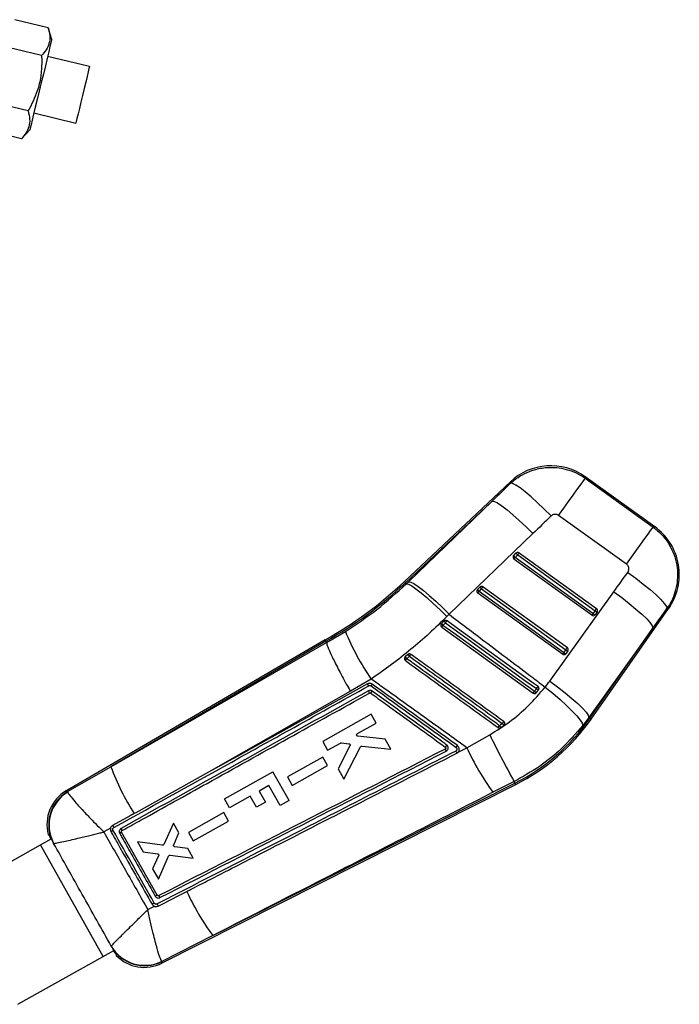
# Model space of a CAD drawing. Extents: x 66 to 736, y 72 to 577.
# Tile 7 of 17: x 196 to 253, y 479 to 563. Entities that reach past the tile are written whole.
import ezdxf

# ---------------------------------------------------------------- set-up
doc = ezdxf.new("R2010")
doc.units = 0
doc.header["$LTSCALE"] = 2
doc.layers.get('0').update_dxf_attribs({"linetype": 'CONTINUOUS'})

msp = doc.modelspace()

# ---------------------------------------------------------------- linework, layer by layer
at = {"color": 7, "linetype": 'CONTINUOUS'}
for p, q in [((198.946771, 562.471446), (196.077303, 563.165177)), ((199.242779, 561.466266), (198.946771, 562.471446)), ((198.37016, 560.086418), (195.500692, 560.780149)), ((202.48668, 559.138794), (198.890292, 560.008269)), ((197.21694, 555.31637), (194.347472, 556.010094)), ((197.715328, 555.148278), (201.31172, 554.27881)), ((196.640329, 552.931343), (193.77086, 553.625066)), ((196.640329, 552.931343), (197.362841, 553.690289)), ((238.644083, 523.438059), (229.542566, 514.862039)), ((245.085103, 523.740828), (250.917663, 519.549288)), ((251.047206, 519.581713), (245.086101, 523.865629)), ((237.089959, 521.787927), (229.635273, 514.763654)), ((229.902578, 514.852215), (237.089959, 521.787927)), ((248.624851, 516.358827), (242.792291, 520.550367)), ((240.5754, 518.984288), (233.388026, 512.048576)), ((238.93403, 517.110404), (239.15798, 517.321419)), ((239.415449, 517.337189), (246.060726, 512.534615)), ((245.642369, 511.965871), (238.954959, 516.798888)), ((239.057643, 516.94084), (239.281585, 517.151859)), ((245.745045, 512.107823), (239.057643, 516.94084)), ((239.281585, 517.151859), (245.926869, 512.349286)), ((229.635273, 514.763654), (229.718809, 514.674992)), ((229.718809, 514.674992), (229.902578, 514.852215)), ((235.83137, 514.186878), (236.055312, 514.397894)), ((243.123357, 508.620535), (235.852291, 513.875362)), ((235.954975, 514.017318), (236.178924, 514.228333)), ((243.226041, 508.762489), (235.954975, 514.017318)), ((236.178924, 514.228333), (236.312782, 514.413663)), ((236.178924, 514.228333), (243.407858, 509.003951)), ((236.312782, 514.413663), (243.541722, 509.18928)), ((242.02357, 506.302432), (247.536239, 513.981916)), ((245.591154, 503.04292), (252.243777, 512.551126)), ((245.926869, 512.349286), (245.745045, 512.107823)), ((246.105147, 512.249612), (245.92333, 512.00815)), ((245.926869, 512.349286), (246.060726, 512.534615)), ((232.728926, 511.263632), (232.696642, 511.224358)), ((232.952816, 511.474576), (232.728926, 511.263632)), ((233.388026, 512.048576), (233.184856, 511.845917)), ((222.856407, 509.627628), (224.470315, 510.57637)), ((232.749631, 510.951838), (240.604353, 505.2752)), ((250.899372, 510.865454), (245.386702, 503.185969)), ((245.480386, 503.120417), (250.899372, 510.865454)), ((222.726104, 509.855142), (200.467565, 496.84972)), ((222.793293, 509.737831), (204.327972, 498.948746)), ((222.793293, 509.737831), (222.856407, 509.627628)), ((222.856482, 509.627128), (222.856407, 509.627628)), ((243.407858, 509.003951), (243.226041, 508.762489)), ((243.586143, 508.904277), (243.404319, 508.662817)), ((229.844843, 508.594428), (229.612862, 508.393141)), ((226.69216, 506.482443), (224.901115, 505.435076)), ((240.885374, 505.317551), (241.067176, 505.55899)), ((240.881478, 505.312548), (240.885374, 505.317551)), ((226.682668, 503.456887), (222.523269, 501.122009)), ((227.107418, 502.699575), (226.682668, 503.456887)), ((245.386702, 503.185969), (244.867494, 502.494894)), ((245.480386, 503.120417), (245.386702, 503.185969)), ((225.503002, 501.798898), (227.107418, 502.699575)), ((237.848153, 502.317023), (238.089194, 502.516481)), ((238.089194, 502.516481), (238.136006, 502.573548)), ((222.523269, 501.122009), (222.948057, 500.364656)), ((227.880408, 501.321353), (225.551945, 501.561432)), ((228.368123, 500.451761), (227.880408, 501.321353)), ((234.903951, 500.578648), (236.871329, 501.694818)), ((222.948057, 500.364656), (224.052151, 500.984446)), ((224.867758, 500.737679), (223.841188, 498.772257)), ((224.129004, 500.999742), (224.769962, 500.923323)), ((224.345927, 497.872364), (225.779747, 500.654914)), ((225.906265, 500.72283), (228.368123, 500.451761)), ((234.159348, 500.200257), (234.903951, 500.578648)), ((222.532337, 499.777263), (219.491591, 498.070341)), ((222.939906, 499.050586), (222.532337, 499.777263)), ((234.159348, 500.200257), (234.166068, 500.208457)), ((200.60447, 496.80527), (204.327972, 498.948746)), ((219.899182, 497.343636), (222.939906, 499.050586)), ((223.841188, 498.772257), (224.345927, 497.872364)), ((212.704395, 498.466244), (206.456767, 494.992894)), ((214.089626, 496.171793), (218.249452, 498.505919)), ((219.629963, 496.045599), (218.249452, 498.505919)), ((219.491591, 498.070341), (219.899182, 497.343636)), ((208.6722, 482.05121), (239.103456, 497.42133)), ((213.078336, 484.428097), (239.04251, 497.541994)), ((217.904073, 497.329506), (217.062854, 496.857487)), ((217.062854, 496.857487), (217.600768, 495.898823)), ((218.86525, 495.616511), (217.904073, 497.329506)), ((238.97442, 497.676807), (237.148118, 496.746861)), ((239.04251, 497.541994), (238.97442, 497.676807)), ((200.60447, 496.80527), (200.615627, 496.768069)), ((214.508959, 495.424468), (214.089626, 496.171793)), ((216.291973, 496.424938), (214.508959, 495.424468)), ((216.829893, 495.466273), (216.291973, 496.424938)), ((219.629963, 496.045599), (218.86525, 495.616511)), ((217.600768, 495.898823), (216.829893, 495.466273)), ((206.456767, 494.992894), (206.323897, 494.919035)), ((214.021937, 495.004236), (210.981232, 493.297331)), ((214.429503, 494.277558), (214.021937, 495.004236)), ((204.294589, 493.66351), (203.720276, 493.335341)), ((209.702254, 494.091288), (208.872059, 492.272588)), ((210.173019, 493.251925), (209.702254, 494.091288)), ((211.388824, 492.570621), (214.429503, 494.277558)), ((198.272956, 492.218989), (199.188371, 492.732639)), ((198.950031, 493.130607), (198.997864, 493.157173)), ((198.950031, 493.130607), (199.033802, 493.033319)), ((199.085542, 492.919903), (199.173034, 492.724033)), ((208.306571, 487.905994), (205.244792, 493.316194)), ((205.275857, 493.450424), (205.284109, 493.455568)), ((209.722729, 492.236807), (210.173019, 493.251925)), ((210.981232, 493.297331), (211.388824, 492.570621)), ((190.958453, 488.114736), (198.270911, 492.21784)), ((203.653661, 482.624823), (198.270911, 492.21784)), ((203.65571, 482.625971), (198.272956, 492.218989)), ((199.407631, 492.351217), (199.395497, 492.356347)), ((208.740202, 492.199423), (206.609883, 492.476529)), ((206.609883, 492.476529), (207.089299, 491.621769)), ((210.923323, 491.914153), (209.821926, 492.058722)), ((211.3854, 491.09028), (210.923323, 491.914153)), ((207.089299, 491.621769), (208.323152, 491.469033)), ((208.423381, 491.289539), (207.908367, 490.161428)), ((208.405116, 489.275754), (209.287924, 491.259441)), ((209.419307, 491.333691), (211.3854, 491.09028)), ((207.908367, 490.161428), (208.405116, 489.275754)), ((207.49708, 486.65949), (208.062829, 486.94637)), ((213.078336, 484.428097), (208.706756, 482.188049)), ((204.355841, 483.514333), (204.357711, 483.524316)), ((196.341203, 478.521719), (203.653661, 482.624823)), ((203.65571, 482.625971), (204.571557, 483.139864)), ((204.556388, 483.131353), (204.678104, 482.954689)), ((204.748144, 482.851543), (204.787866, 482.729541)), ((208.706756, 482.188049), (208.688014, 482.210875))]:
    msp.add_line(p, q, dxfattribs=at)
at = {"color": 8, "linetype": 'CONTINUOUS'}
for p, q in [((199.395497, 492.356347), (199.366708, 492.362687)), ((204.346397, 483.488002), (204.355841, 483.514333))]:
    msp.add_line(p, q, dxfattribs=at)
at = {"color": 7, "linetype": 'CONTINUOUS', "flags": 128}
for points in [[(199.242779, 561.466266), (199.225796, 561.395999), (199.175448, 561.187756), (199.093563, 560.84906), (198.9831, 560.392146), (198.848047, 559.833531), (198.693288, 559.193399), (198.524417, 558.4949), (198.347536, 557.763275), (198.169039, 557.024952), (197.995377, 556.306635), (197.832824, 555.634279), (197.687262, 555.032183), (197.563944, 554.522109), (197.467332, 554.122489), (197.400914, 553.847779), (197.367096, 553.707887), (197.362841, 553.690289)], [(202.48668, 559.138794), (202.480943, 559.115056), (202.444432, 558.964041), (202.376236, 558.681962), (202.280318, 558.285211), (202.162248, 557.79684), (202.02889, 557.245244), (201.887996, 556.662467), (201.747754, 556.082387), (201.616314, 555.538703), (201.501315, 555.063028)], [(201.501315, 555.063028), (201.409438, 554.682997), (201.346022, 554.420699), (201.314756, 554.291379), (201.31172, 554.27881)], [(242.150364, 520.502087), (241.564569, 521.091853), (240.986181, 521.644775), (240.434622, 522.142292), (239.928399, 522.567701), (239.484509, 522.906725), (239.117843, 523.147982), (238.840719, 523.283378), (238.662434, 523.308367)], [(242.792291, 520.550367), (243.232993, 521.163598), (243.650538, 521.744617), (244.032939, 522.27673), (244.369206, 522.744649), (244.649676, 523.134929), (244.866301, 523.43636), (245.012847, 523.640279), (245.085103, 523.740828)], [(237.089959, 521.787927), (237.272208, 521.757849), (237.551798, 521.619048), (237.919477, 521.376122), (238.363055, 521.037121), (238.867839, 520.613276), (239.417103, 520.118628), (239.992646, 519.569569), (240.5754, 518.984288)], [(248.624851, 516.358827), (249.065546, 516.972058), (249.483091, 517.553077), (249.865492, 518.08519), (250.201759, 518.553108), (250.482236, 518.943388), (250.698854, 519.24482), (250.8454, 519.448739), (250.917663, 519.549288)], [(248.736766, 515.656587), (249.418949, 515.154843), (250.064825, 514.652882), (250.651998, 514.16811), (251.160112, 513.717331), (251.571548, 513.316177), (251.872045, 512.978558), (252.051187, 512.716175), (252.102752, 512.538128)], [(229.718809, 514.674992), (229.897072, 514.640846), (230.172952, 514.497951), (230.537293, 514.25105), (230.978017, 513.908338), (231.480499, 513.481185), (232.028057, 512.983766), (232.602534, 512.432579), (233.184856, 511.845917)], [(229.902578, 514.852215), (230.084826, 514.822137), (230.364424, 514.683336), (230.732096, 514.44041), (231.175673, 514.101409), (231.680458, 513.677564), (232.229722, 513.182916), (232.805264, 512.633857), (233.388026, 512.048576)], [(247.536239, 513.981916), (248.213713, 513.482403), (248.855476, 512.9826), (249.439557, 512.499627), (249.945951, 512.050022), (250.357312, 511.649181), (250.65956, 511.310839), (250.84233, 511.04658), (250.899372, 510.865454)], [(233.078611, 511.307896), (233.407644, 511.070043), (234.723774, 510.11863), (239.988309, 506.313023), (240.89053, 505.660838)], [(241.022927, 505.844228), (240.698365, 506.078799), (239.382138, 507.030074), (234.117237, 510.835177), (233.210434, 511.49055)], [(240.709623, 505.420575), (240.380583, 505.658422), (239.064445, 506.609817), (233.799917, 510.415433), (232.855586, 511.098082)], [(204.327972, 498.948746), (210.923945, 502.750194), (222.856482, 509.627128)], [(242.02357, 506.302432), (242.701036, 505.802919), (243.342799, 505.303115), (243.92688, 504.820141), (244.433274, 504.370535), (244.844635, 503.969698), (245.146883, 503.631354), (245.329653, 503.367095), (245.386702, 503.185969)], [(226.372589, 506.067772), (215.425232, 499.979131), (212.704395, 498.466244)], [(224.901115, 505.435076), (216.988077, 500.91327), (212.704395, 498.466244)], [(241.638889, 505.793782), (242.294488, 505.259004), (242.914808, 504.725151), (243.478415, 504.210677), (243.965824, 503.733365), (244.360183, 503.30971), (244.647873, 502.954357), (244.818953, 502.679585), (244.867494, 502.494894)], [(206.323897, 494.919035), (205.974356, 494.724733), (204.477468, 493.892671)], [(198.272956, 492.218989), (198.272691, 492.218839), (198.272427, 492.21869), (198.272162, 492.218543), (198.271901, 492.218397), (198.271644, 492.218254), (198.271395, 492.218112), (198.271149, 492.217974), (198.270911, 492.21784)], [(208.376513, 486.962911), (208.718431, 487.137937), (210.161307, 487.876557), (210.846753, 488.227455)]]:
    msp.add_lwpolyline(points, dxfattribs=at)
at = {"color": 8, "linetype": 'CONTINUOUS', "flags": 128}
for points in [[(238.662434, 523.308367), (238.646125, 523.423642), (238.644083, 523.438059)], [(245.086101, 523.865629), (245.085989, 523.851756), (245.085103, 523.740828)], [(250.917663, 519.549288), (251.032804, 519.578111), (251.047206, 519.581713)], [(229.635273, 514.763654), (229.594727, 514.806681), (229.565752, 514.837429), (229.548362, 514.855888), (229.542566, 514.862039)], [(252.243777, 512.551126), (252.228101, 512.54968), (252.102752, 512.538128)], [(245.591154, 503.04292), (245.584224, 503.047767), (245.563445, 503.062305), (245.528829, 503.086525), (245.480386, 503.120417)], [(239.103456, 497.42133), (239.099641, 497.428876), (239.088212, 497.451511), (239.069161, 497.489222), (239.04251, 497.541994)], [(200.467565, 496.84972), (200.482783, 496.844778), (200.60447, 496.80527)], [(208.706756, 482.188049), (208.676041, 482.066422), (208.6722, 482.05121)]]:
    msp.add_lwpolyline(points, dxfattribs=at)
at = {"color": 7, "linetype": 'CONTINUOUS'}
for centre, radius, start, end in [((242.124435, 519.744447), 5.075, 53.96202691, 133.69720823), ((248.085537, 515.460532), 5.075, 324.57841814, 54.71186365), ((239.296258, 517.173483), 0.202499, 53.94220328, 133.0673883), ((239.569391, 517.491495), 0.44518, 202.45998917, 229.72219518), ((75.828222, 635.35621), 201.715816, 324.1267247, 324.19166217), ((239.073865, 516.963417), 0.203, 148.24233095, 234.14420233), ((239.070932, 516.96518), 0.19958, 133.31036855, 148.23020925), ((239.345655, 517.280641), 0.445439, 202.4686251, 229.71564873), ((150.521645, 580.876977), 109.208299, 324.07320629, 324.16512346), ((205.742045, 540.12094), 34.705573, 299.29953222, 313.2972794), ((205.742045, 540.12094), 34.840756, 299.30149443, 313.2972794), ((235.971201, 514.039893), 0.203, 148.24233095, 234.14420233), ((235.967734, 514.042084), 0.198899, 133.28247817, 148.25288985), ((236.24279, 514.35696), 0.44519, 202.46031055, 229.7218738), ((156.390413, 571.46228), 98.134821, 324.0687335, 324.17102432), ((236.19359, 514.249958), 0.202499, 53.94216667, 133.06742491), ((236.466944, 514.568143), 0.44545, 202.46976325, 229.71570901), ((155.612407, 577.194197), 111.176115, 324.07599515, 324.16628314), ((246.022169, 512.394226), 0.398528, 225.94329906, 255.64015778), ((246.20395, 512.635603), 0.398436, 225.93925661, 255.64216042), ((245.943208, 512.370335), 0.201986, 323.29591364, 54.42167511), ((233.207116, 511.49826), 0.53265, 206.13530221, 228.70282756), ((233.409229, 511.688226), 0.503944, 205.08458604, 228.99987092), ((159.892006, 564.266054), 90.3374, 324.11033132, 324.25319793), ((245.761272, 512.1304), 0.203, 234.14420233, 320.35222786), ((245.762449, 512.129428), 0.201473, 320.35197735, 322.98973896), ((243.764927, 518.398011), 20.819706, 202.0666283, 214.91227974), ((198.973881, 535.534134), 41.774281, 323.95253347, 324.20022636), ((153.459798, 573.587695), 110.726175, 324.07419294, 324.16485086), ((243.503126, 509.04882), 0.398449, 225.94028366, 255.6420455), ((63.590373, 639.028205), 221.902308, 324.12967839, 324.18870849), ((243.684991, 509.29037), 0.398546, 225.94397869, 255.63947814), ((243.424194, 509.024999), 0.201993, 323.29793156, 54.41965718), ((235.364406, 513.181115), 7.483646, 219.77628374, 221.33896488), ((218.703111, 516.159805), 13.590061, 323.49573595, 324.34478828), ((232.735613, 510.899343), 3.697186, 218.56662284, 221.73490212), ((217.563848, 517.474947), 15.353853, 323.94464355, 324.71367175), ((243.242265, 508.785065), 0.203, 234.14420233, 320.35222786), ((243.248928, 508.779537), 0.194345, 320.35423545, 323.0882591), ((225.812159, 505.58485), 0.739795, 25.33357705, 40.75144274), ((218.615373, 511.246913), 10.014099, 323.35107574, 324.59186186), ((220.676866, 510.283799), 7.437626, 323.78783624, 325.24000489), ((196.964598, 536.986355), 53.944653, 323.99568885, 324.18632635), ((241.02458, 505.756446), 0.460442, 226.84041851, 252.402358), ((147.810233, 572.99867), 114.883965, 324.11659025, 324.22939638), ((241.190654, 505.977264), 0.436119, 226.51465245, 253.55296673), ((222.137314, 514.166675), 19.556635, 323.98648848, 324.59348865), ((231.166681, 513.135323), 17.469417, 296.7972794, 325.02058205), ((231.166681, 513.135323), 17.6046, 296.7972794, 325.02058205), ((224.315696, 512.100207), 16.503126, 323.6138721, 324.30912596), ((240.950381, 505.029124), 4.120596, 218.35630958, 221.16134932), ((239.955006, 504.289276), 2.573725, 219.04973269, 223.53561232), ((322.565727, 543.98922), 95.56331, 206.2686066, 208.9879364), ((226.409839, 506.183216), 9.400301, 323.6353244, 324.79144137), ((255.22057, 509.90444), 22.354763, 204.65620283, 216.05634563), ((223.379456, 505.875841), 20.271746, 199.98120034, 212.71743632), ((202.131741, 494.001515), 3.29875, 119.74466211, 195.29438433), ((202.295106, 493.957121), 3.31213, 120.69299436, 208.90156711), ((202.332596, 493.924865), 3.321414, 121.12715712, 208.28051605), ((207.762254, 487.553898), 6.74897, 118.74417698, 120.57992694), ((217.013445, 472.460563), 17.730511, 119.4107546, 120.02599337), ((230.720348, 497.345318), 21.865388, 204.64531688, 216.21103886), ((219.262421, 467.292882), 22.867486, 119.35854101, 119.89755183), ((207.233285, 485.154081), 3.311867, 209.67719626, 296.41735235), ((207.227951, 485.192213), 3.319663, 210.16087686, 296.0925758), ((204.064679, 481.894008), 0.838467, 119.19334894, 119.35385693), ((207.185007, 484.995699), 3.29875, 223.41958557, 297.57299311)]:
    msp.add_arc(centre, radius, start, end, dxfattribs=at)
for centre, major_axis, ratio, start_param, end_param in [((280.192135, 513.776109), (166.734873, 155.788906), 0.155626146, 1.675449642, 1.685091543), ((280.557178, 514.28407), (166.64683, 155.882374), 0.135617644, 1.675289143, 1.684931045), ((233.679593, 547.972407), (128.333326, 183.515265), 0.138242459, 4.623343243, 4.632576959), ((233.314549, 547.464446), (128.326346, 183.520149), 0.158638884, 4.623332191, 4.632565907), ((231.622111, 513.769058), (7.472664, 10.398271), 0.999926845, 4.663108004, 4.712917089)]:
    msp.add_ellipse(centre, major_axis=major_axis, ratio=ratio, start_param=start_param, end_param=end_param, dxfattribs=at)
for points, knots in [([(198.946771, 562.471446), (199.003293, 562.238678), (199.117561, 561.768094), (199.046476, 561.128986), (198.787484, 560.564223), (198.510115, 560.246657), (198.37016, 560.086418)], [0, 0, 0, 0, 0.264604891, 0.534947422, 0.76534281, 1, 1, 1, 1]), ([(198.37016, 560.086418), (198.375853, 559.901823), (198.394417, 559.299957), (198.323693, 558.269638), (197.993896, 556.821507), (197.506933, 555.87815), (197.21694, 555.31637)], [0, 0, 0, 0, 0.111310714, 0.362924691, 0.620614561, 1, 1, 1, 1]), ([(197.21694, 555.31637), (197.273464, 555.083603), (197.387736, 554.61302), (197.316643, 553.973902), (197.057654, 553.409139), (196.780284, 553.091578), (196.640329, 552.931343)], [0, 0, 0, 0, 0.264604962, 0.534948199, 0.765343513, 1, 1, 1, 1]), ([(238.662434, 523.308367), (238.815375, 523.441776), (239.188572, 523.767313), (239.869349, 524.172912), (240.760515, 524.526262), (241.695637, 524.69417), (242.627236, 524.681136), (243.47635, 524.52784), (244.31632, 524.229103), (244.828842, 523.903586), (245.085103, 523.740828)], [0, 0, 0, 0, 0.0873921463, 0.2132490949, 0.3391055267, 0.498841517, 0.6188015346, 0.7387623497, 0.8693812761, 1, 1, 1, 1]), ([(242.792291, 520.550367), (242.78829, 520.553185), (242.73884, 520.588017), (242.630729, 520.636889), (242.480278, 520.650508), (242.331056, 520.621808), (242.224475, 520.568395), (242.165632, 520.515748), (242.150364, 520.502087)], [0, 0, 0, 0, 0.021003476, 0.259599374, 0.498154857, 0.658260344, 0.911326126, 1, 1, 1, 1]), ([(250.917663, 519.549288), (251.248103, 519.271087), (251.792959, 518.812366), (252.349501, 517.98684), (252.729836, 517.186823), (252.960735, 516.32188), (253.032741, 515.426776), (252.960825, 514.574656), (252.744758, 513.751312), (252.447613, 513.069476), (252.198491, 512.685639), (252.102752, 512.538128)], [0, 0, 0, 0, 0.1640705, 0.270532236, 0.376994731, 0.50102832, 0.609502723, 0.717976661, 0.825447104, 0.932918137, 1, 1, 1, 1]), ([(248.736766, 515.656587), (248.746673, 515.671402), (248.78806, 515.733292), (248.833474, 515.859429), (248.836076, 516.008364), (248.799225, 516.149004), (248.73402, 516.267164), (248.65801, 516.330985), (248.624851, 516.358827)], [0, 0, 0, 0, 0.068201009, 0.284917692, 0.501796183, 0.625533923, 0.836638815, 1, 1, 1, 1]), ([(224.470315, 510.57637), (225.390553, 511.184715), (227.252639, 512.41569), (228.890417, 513.916087), (229.718809, 514.674992)], [0, 0, 0, 0, 0.4941974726, 1, 1, 1, 1]), ([(233.184856, 511.845917), (232.687506, 511.362938), (231.692798, 510.396972), (230.098561, 509.021881), (228.437601, 507.702762), (227.273979, 506.88922), (226.69216, 506.482443)], [0, 0, 0, 0, 0.247644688, 0.495292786, 0.747642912, 1, 1, 1, 1]), ([(232.855586, 511.098082), (232.889037, 511.129552), (232.963402, 511.199512), (233.037722, 511.269429), (233.078611, 511.307896)], [0, 0, 0, 0, 0.449821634, 1, 1, 1, 1]), ([(233.210434, 511.49055), (233.206853, 511.493031), (233.184595, 511.508449), (233.137407, 511.527821), (233.068557, 511.531719), (233.003212, 511.514148), (232.969071, 511.48734), (232.952816, 511.474576)], [0, 0, 0, 0, 0.046771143, 0.290649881, 0.534518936, 0.77837941, 1, 1, 1, 1]), ([(233.388026, 512.048576), (234.408715, 511.271986), (236.79861, 509.453636), (239.550318, 507.370566), (241.281152, 506.063859), (241.638889, 505.793782)], [0, 0, 0, 0, 0.371616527, 0.87012284, 1, 1, 1, 1]), ([(232.696642, 511.224358), (232.68637, 511.203755), (232.665823, 511.162546), (232.66323, 511.092084), (232.682728, 511.025575), (232.715757, 510.978765), (232.741606, 510.958217), (232.749631, 510.951838)], [0, 0, 0, 0, 0.225514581, 0.451061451, 0.675858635, 0.899375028, 1, 1, 1, 1]), ([(222.793293, 509.737831), (222.748496, 509.815773), (222.703571, 509.893939), (222.72624, 509.85492), (222.726305, 509.854809)], [0, 0, 0, 0, 0.997143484, 1, 1, 1, 1]), ([(222.856482, 509.627128), (222.873462, 509.527086), (222.907423, 509.327001), (223.276065, 508.496133), (223.833674, 507.380597), (224.40517, 506.318155), (224.771285, 505.663999), (224.888673, 505.457014), (224.901115, 505.435076)], [0, 0, 0, 0, 0.22393315, 0.447866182, 0.671803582, 0.895748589, 0.988950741, 1, 1, 1, 1]), ([(229.544272, 508.263294), (229.54386, 508.240353), (229.543037, 508.194472), (229.570803, 508.130175), (229.603499, 508.092841), (229.62434, 508.07728), (229.626973, 508.075314)], [0, 0, 0, 0, 0.318009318, 0.636015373, 0.95401219, 1, 1, 1, 1]), ([(229.612862, 508.393141), (229.597692, 508.37723), (229.566728, 508.344754), (229.548991, 508.296327), (229.545026, 508.268575), (229.544272, 508.263294)], [0, 0, 0, 0, 0.437487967, 0.892955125, 1, 1, 1, 1]), ([(229.626973, 508.075314), (230.956025, 507.114448), (233.61413, 505.192714), (236.272263, 503.27101), (237.60133, 502.310157)], [0, 0, 0, 0, 0.499999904, 1, 1, 1, 1]), ([(229.745572, 508.238074), (229.772692, 508.26156), (229.84972, 508.328265), (229.926745, 508.394965), (229.976651, 508.438182)], [0, 0, 0, 0, 0.352081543, 1, 1, 1, 1]), ([(237.719146, 502.472088), (237.609481, 502.551388), (237.061155, 502.947885), (234.7582, 504.613204), (232.209996, 506.455884), (230.100487, 507.981411), (229.745572, 508.238074)], [0, 0, 0, 0, 0.041260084, 0.206300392, 0.866463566, 1, 1, 1, 1]), ([(230.096822, 508.605596), (230.077944, 508.616712), (230.039319, 508.639456), (229.970731, 508.647634), (229.902942, 508.633997), (229.862687, 508.609814), (229.845163, 508.594704), (229.844843, 508.594428)], [0, 0, 0, 0, 0.2405273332, 0.4921266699, 0.7437214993, 0.9953190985, 1, 1, 1, 1]), ([(229.976651, 508.438182), (231.319454, 507.467137), (233.979305, 505.543672), (236.639189, 503.620244), (237.956253, 502.667843)], [0, 0, 0, 0, 0.50484146, 1, 1, 1, 1]), ([(238.077183, 502.836073), (237.9688, 502.91443), (237.421723, 503.309946), (235.119881, 504.974095), (232.568145, 506.818913), (230.455103, 508.346571), (230.096822, 508.605596)], [0, 0, 0, 0, 0.040743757, 0.205658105, 0.865313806, 1, 1, 1, 1]), ([(234.903951, 500.578648), (233.741353, 501.414968), (231.376973, 503.115796), (228.63959, 505.083558), (227.064694, 506.214844), (226.69216, 506.482443)], [0, 0, 0, 0, 0.424812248, 0.863942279, 1, 1, 1, 1]), ([(204.587874, 493.722702), (208.185357, 495.723396), (213.201454, 498.513035), (220.499, 502.572818), (224.199129, 504.631756), (226.480809, 505.901399)], [0, 0, 0, 0, 0.492937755, 0.68732067, 1, 1, 1, 1]), ([(226.451655, 505.463986), (222.909395, 503.492905), (219.363051, 501.519551), (212.277982, 497.578495), (208.735319, 495.608241), (205.196739, 493.640258)], [0, 0, 0, 0, 0.49999993, 0.500576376, 1, 1, 1, 1]), ([(226.787229, 506.04331), (226.749446, 506.065314), (226.673882, 506.109319), (226.541305, 506.122803), (226.439231, 506.101676), (226.386621, 506.07491), (226.372589, 506.067772)], [0, 0, 0, 0, 0.297201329, 0.594378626, 0.891817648, 1, 1, 1, 1]), ([(226.77732, 505.444775), (226.747523, 505.462062), (226.687931, 505.496635), (226.583465, 505.507081), (226.503476, 505.49033), (226.462372, 505.469434), (226.451655, 505.463986)], [0, 0, 0, 0, 0.298228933, 0.596425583, 0.894774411, 1, 1, 1, 1]), ([(226.540965, 505.275825), (226.540789, 505.279637), (226.540423, 505.287531), (226.521403, 505.330962), (226.490668, 505.39273), (226.464659, 505.440234), (226.451655, 505.463986)], [0, 0, 0, 0, 0.237383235, 0.49158638, 0.745796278, 1, 1, 1, 1]), ([(226.480809, 505.901399), (226.487437, 505.904773), (226.512414, 505.917488), (226.56093, 505.927551), (226.623953, 505.921136), (226.659872, 505.900248), (226.677803, 505.88982)], [0, 0, 0, 0, 0.107582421, 0.405430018, 0.703182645, 1, 1, 1, 1]), ([(226.677803, 505.88982), (227.894841, 505.009681), (230.328708, 503.249552), (232.762653, 501.48951), (233.979521, 500.609564)], [0, 0, 0, 0, 0.500043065, 1, 1, 1, 1]), ([(233.185035, 500.811022), (233.075373, 500.890322), (232.007448, 501.662571), (229.871511, 503.207119), (227.845298, 504.672436), (226.77732, 505.444777)], [0, 0, 0, 0, 0.051341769, 0.499980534, 1, 1, 1, 1]), ([(234.090437, 500.763432), (232.873225, 501.6434), (230.438798, 503.403337), (228.004419, 505.163319), (226.787229, 506.04331)], [0, 0, 0, 0, 0.499999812, 1, 1, 1, 1]), ([(236.871329, 501.694818), (237.449954, 502.052229), (238.618098, 502.773781), (240.232187, 504.152741), (241.159417, 505.234436), (241.638889, 505.793782)], [0, 0, 0, 0, 0.32156212, 0.649178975, 1, 1, 1, 1]), ([(240.89053, 505.660838), (240.866064, 505.628347), (240.805781, 505.54829), (240.745462, 505.468176), (240.709623, 505.420575)], [0, 0, 0, 0, 0.405844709, 1, 1, 1, 1]), ([(241.067176, 505.55899), (241.077875, 505.576178), (241.100572, 505.612641), (241.111128, 505.678973), (241.099809, 505.746736), (241.068959, 505.804945), (241.037251, 505.832004), (241.022927, 505.844228)], [0, 0, 0, 0, 0.189089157, 0.401150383, 0.613209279, 0.825263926, 1, 1, 1, 1]), ([(205.284109, 493.455568), (205.359532, 493.497493), (205.907035, 493.801826), (208.342847, 495.155822), (215.353415, 499.053234), (221.891222, 502.689607), (226.540965, 505.275825)], [0, 0, 0, 0, 0.0106437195, 0.0772633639, 0.3437420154, 1, 1, 1, 1]), ([(226.540965, 505.275825), (226.551016, 505.280218), (226.571842, 505.289319), (226.606727, 505.289066), (226.633192, 505.280383), (226.646238, 505.271729), (226.649759, 505.269394)], [0, 0, 0, 0, 0.2850898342, 0.5907686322, 0.8895749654, 1, 1, 1, 1]), ([(226.649766, 505.269396), (226.746465, 505.199483), (227.281841, 504.812409), (229.417469, 503.268387), (231.456432, 501.794306), (233.056707, 500.637377)], [0, 0, 0, 0, 0.045279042, 0.250689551, 1, 1, 1, 1]), ([(240.604353, 505.2752), (240.624065, 505.263697), (240.663487, 505.240693), (240.73288, 505.233299), (240.800031, 505.247772), (240.850408, 505.277833), (240.873511, 505.303646), (240.881478, 505.312548)], [0, 0, 0, 0, 0.220165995, 0.440324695, 0.661068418, 0.883123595, 1, 1, 1, 1]), ([(238.136006, 502.573548), (238.145064, 502.594611), (238.163182, 502.636737), (238.161904, 502.706867), (238.139035, 502.772034), (238.105838, 502.81397), (238.082513, 502.831962), (238.077183, 502.836073)], [0, 0, 0, 0, 0.232761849, 0.465527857, 0.698285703, 0.931054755, 1, 1, 1, 1]), ([(237.60133, 502.310157), (237.621156, 502.298586), (237.660809, 502.275445), (237.730337, 502.268451), (237.795947, 502.281645), (237.831529, 502.305758), (237.848153, 502.317023)], [0, 0, 0, 0, 0.257937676, 0.515869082, 0.773822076, 1, 1, 1, 1]), ([(237.956253, 502.667843), (237.930816, 502.646491), (237.852316, 502.5806), (237.772857, 502.515854), (237.719146, 502.472088)], [0, 0, 0, 0, 0.324047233, 1, 1, 1, 1]), ([(244.867494, 502.494894), (244.286017, 501.823558), (243.165671, 500.530075), (241.166669, 498.907564), (239.710346, 498.089965), (238.97442, 497.676807)], [0, 0, 0, 0, 0.348015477, 0.6705314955, 1, 1, 1, 1]), ([(225.442861, 501.653484), (225.440332, 501.667642), (225.435272, 501.695958), (225.446182, 501.738336), (225.468652, 501.775071), (225.491736, 501.791083), (225.503002, 501.798898)], [0, 0, 0, 0, 0.252648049, 0.505280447, 0.758546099, 1, 1, 1, 1]), ([(225.551945, 501.561432), (225.537879, 501.564312), (225.509745, 501.570074), (225.474363, 501.595809), (225.452367, 501.625404), (225.445334, 501.64618), (225.442861, 501.653484)], [0, 0, 0, 0, 0.282606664, 0.5652352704, 0.8471583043, 1, 1, 1, 1]), ([(233.956215, 500.296146), (229.33155, 497.926349), (220.778123, 493.543355), (212.223966, 489.162562), (208.29487, 487.150376)], [0, 0, 0, 0, 0.5406798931, 1, 1, 1, 1]), ([(233.043199, 500.464263), (228.943087, 498.363942), (220.742864, 494.163302), (212.54193, 489.964825), (208.441463, 487.865586)], [0, 0, 0, 0, 0.500000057, 1, 1, 1, 1]), ([(208.544244, 487.691476), (212.640856, 489.789501), (220.841273, 493.989235), (229.041035, 498.190995), (233.144512, 500.293717)], [0, 0, 0, 0, 0.499561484, 1, 1, 1, 1]), ([(224.052151, 500.984446), (224.065266, 500.990374), (224.089752, 501.001443), (224.116556, 501.000281), (224.129004, 500.999742)], [0, 0, 0, 0, 0.535608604, 1, 1, 1, 1]), ([(224.769962, 500.923323), (224.78409, 500.920128), (224.812346, 500.913739), (224.84748, 500.887057), (224.870051, 500.855441), (224.8766, 500.832614), (224.879188, 500.823595)], [0, 0, 0, 0, 0.27403374, 0.548077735, 0.821453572, 1, 1, 1, 1]), ([(224.879188, 500.823595), (224.881029, 500.809178), (224.884812, 500.779548), (224.873544, 500.751882), (224.867758, 500.737677)], [0, 0, 0, 0, 0.4865541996, 1, 1, 1, 1]), ([(225.779747, 500.654914), (225.787578, 500.666982), (225.80324, 500.691115), (225.840227, 500.71467), (225.876125, 500.724389), (225.898345, 500.72324), (225.906265, 500.72283)], [0, 0, 0, 0, 0.281264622, 0.562477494, 0.844034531, 1, 1, 1, 1]), ([(233.144512, 500.293717), (233.132379, 500.316829), (233.108115, 500.363051), (233.0757, 500.419784), (233.051226, 500.45842), (233.045626, 500.462189), (233.042826, 500.464073)], [0, 0, 0, 0, 0.250002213, 0.499996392, 0.750000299, 1, 1, 1, 1]), ([(233.07081, 500.485497), (233.070407, 500.485064), (233.062491, 500.476552), (233.052589, 500.470249), (233.043191, 500.464267)], [0, 0, 0, 0, 0.050922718, 1, 1, 1, 1]), ([(233.185035, 500.811022), (233.181059, 500.805575), (233.169607, 500.789889), (233.144777, 500.755969), (233.112247, 500.711704), (233.081586, 500.670267), (233.062099, 500.644223), (233.058366, 500.639483), (233.056707, 500.637377)], [0, 0, 0, 0, 0.063762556, 0.183632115, 0.398495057, 0.613346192, 0.828198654, 1, 1, 1, 1]), ([(233.056707, 500.637377), (233.064505, 500.630377), (233.081283, 500.61532), (233.095914, 500.583598), (233.099592, 500.548438), (233.091912, 500.513597), (233.077879, 500.494909), (233.07081, 500.485497)], [0, 0, 0, 0, 0.182257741, 0.392072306, 0.593524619, 0.795277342, 1, 1, 1, 1]), ([(233.144512, 500.293717), (233.171102, 500.310662), (233.226763, 500.346133), (233.28433, 500.43034), (233.313387, 500.530046), (233.307179, 500.633743), (233.267024, 500.73558), (233.21328, 500.785033), (233.185035, 500.811022)], [0, 0, 0, 0, 0.152252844, 0.318703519, 0.483137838, 0.649465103, 0.815780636, 1, 1, 1, 1]), ([(233.979521, 500.609566), (233.995813, 500.595032), (234.02769, 500.566594), (234.053324, 500.507164), (234.059018, 500.444455), (234.043165, 500.383548), (234.00871, 500.33004), (233.973708, 500.307447), (233.956208, 500.29615)], [0, 0, 0, 0, 0.172887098, 0.338273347, 0.50369652, 0.669139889, 0.834570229, 1, 1, 1, 1]), ([(233.956208, 500.29615), (233.968445, 500.271978), (233.99292, 500.223636), (234.021875, 500.160973), (234.039832, 500.117124), (234.04024, 500.109347), (234.040436, 500.105596)], [0, 0, 0, 0, 0.254338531, 0.508661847, 0.762993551, 1, 1, 1, 1]), ([(234.166068, 500.208457), (234.184487, 500.235481), (234.22746, 500.298534), (234.256279, 500.417824), (234.244751, 500.549099), (234.19085, 500.673678), (234.124297, 500.733166), (234.090437, 500.763432)], [0, 0, 0, 0, 0.156867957, 0.366002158, 0.575005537, 0.783774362, 1, 1, 1, 1]), ([(210.846753, 488.227455), (210.951533, 488.281096), (211.537268, 488.580953), (213.736282, 489.706745), (221.363023, 493.611597), (228.508296, 497.271758), (234.040422, 500.105586)], [0, 0, 0, 0, 0.013552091, 0.075758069, 0.284418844, 1, 1, 1, 1]), ([(234.040422, 500.10559), (234.082943, 500.133053), (234.126129, 500.160944), (234.158844, 500.199661), (234.159348, 500.200257)], [0, 0, 0, 0, 0.984615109, 1, 1, 1, 1]), ([(200.615627, 496.768069), (200.664734, 496.680118), (200.759002, 496.511286), (201.157982, 496.029444), (201.612015, 495.518066), (202.147603, 494.938819), (202.778448, 494.280958), (203.339485, 493.713589), (203.636564, 493.418192), (203.717942, 493.337651), (203.720276, 493.335341)], [0, 0, 0, 0, 0.19675801, 0.377700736, 0.505307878, 0.63294108, 0.80984758, 0.948061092, 0.99850997, 1, 1, 1, 1]), ([(237.148118, 496.746861), (232.494155, 494.365138), (224.470652, 490.259012), (216.447661, 486.152614), (213.078336, 484.428097)], [0, 0, 0, 0, 0.5800413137, 1, 1, 1, 1]), ([(204.294589, 493.66351), (204.287712, 493.630789), (204.271883, 493.555473), (204.287189, 493.450318), (204.317443, 493.387698), (204.328784, 493.364224)], [0, 0, 0, 0, 0.324418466, 0.746740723, 1, 1, 1, 1]), ([(204.477468, 493.892671), (204.435618, 493.862623), (204.358143, 493.806995), (204.310564, 493.715307), (204.296193, 493.668709), (204.294589, 493.66351)], [0, 0, 0, 0, 0.510687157, 0.945406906, 1, 1, 1, 1]), ([(204.477468, 493.892671), (204.479913, 493.891412), (204.484839, 493.888877), (204.505386, 493.860445), (204.533458, 493.816521), (204.562647, 493.767495), (204.581011, 493.734888), (204.587874, 493.722702)], [0, 0, 0, 0, 0.212907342, 0.428794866, 0.64467585, 0.86721031, 1, 1, 1, 1]), ([(204.516676, 493.471231), (204.508392, 493.490221), (204.491656, 493.528587), (204.492421, 493.592604), (204.513107, 493.65215), (204.547656, 493.696696), (204.57647, 493.715328), (204.587874, 493.722702)], [0, 0, 0, 0, 0.212860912, 0.430024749, 0.644679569, 0.859366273, 1, 1, 1, 1]), ([(205.196739, 493.640258), (205.193108, 493.638168), (205.159855, 493.619022), (205.104211, 493.569908), (205.051204, 493.47618), (205.034187, 493.369468), (205.050292, 493.282031), (205.072468, 493.23777), (205.079288, 493.224158)], [0, 0, 0, 0, 0.026322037, 0.241048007, 0.455798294, 0.69018157, 0.904717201, 1, 1, 1, 1]), ([(205.284109, 493.455568), (205.284109, 493.459164), (205.284109, 493.466415), (205.265202, 493.509591), (205.235157, 493.570027), (205.209545, 493.616848), (205.196739, 493.640258)], [0, 0, 0, 0, 0.2469813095, 0.4979862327, 0.7489941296, 1, 1, 1, 1]), ([(199.085542, 492.919903), (199.076239, 492.947295), (199.057631, 493.002086), (199.033002, 493.074964), (199.013758, 493.128771), (199.002277, 493.155203), (198.999085, 493.156628), (198.997864, 493.157173)], [0, 0, 0, 0, 0.219322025, 0.438700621, 0.656123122, 0.868369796, 1, 1, 1, 1]), ([(199.033802, 493.033319), (199.03662, 493.029648), (199.042257, 493.022306), (199.060366, 492.979027), (199.084199, 492.917495), (199.108266, 492.85416), (199.123552, 492.814342), (199.128759, 492.800778)], [0, 0, 0, 0, 0.219330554, 0.438616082, 0.659396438, 0.883973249, 1, 1, 1, 1]), ([(199.407631, 492.351217), (199.483434, 492.360886), (199.628947, 492.379448), (200.192312, 492.498764), (200.825091, 492.641031), (201.566136, 492.813065), (202.433508, 493.019985), (203.200931, 493.207138), (203.606176, 493.307093), (203.717095, 493.334553), (203.720276, 493.335341)], [0, 0, 0, 0, 0.196757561, 0.377700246, 0.505307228, 0.63294012, 0.809846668, 0.948060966, 0.99851025, 1, 1, 1, 1]), ([(203.720276, 493.335341), (204.341088, 492.238652), (205.600591, 490.013691), (206.858963, 487.788088), (207.49708, 486.65949)], [0, 0, 0, 0, 0.492902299, 1, 1, 1, 1]), ([(204.328784, 493.364224), (204.388321, 493.259093), (204.714615, 492.682922), (205.893496, 490.600804), (207.012063, 488.623374), (207.864103, 487.117117)], [0, 0, 0, 0, 0.050494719, 0.276738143, 1, 1, 1, 1]), ([(208.051101, 487.223468), (206.873627, 489.305976), (205.695957, 491.388831), (204.516873, 493.470884), (204.516676, 493.471231)], [0, 0, 0, 0, 0.999833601, 1, 1, 1, 1]), ([(205.244792, 493.316194), (205.242792, 493.315174), (205.238792, 493.313132), (205.208149, 493.296202), (205.161774, 493.270361), (205.115186, 493.244298), (205.086453, 493.228178), (205.079288, 493.224158)], [0, 0, 0, 0, 0.224349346, 0.44869935, 0.673052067, 0.918478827, 1, 1, 1, 1]), ([(205.079288, 493.224158), (205.145923, 493.106367), (205.479094, 492.517412), (206.499717, 490.713219), (207.453741, 489.026835), (208.14122, 487.811611)], [0, 0, 0, 0, 0.06528758, 0.326437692, 1, 1, 1, 1]), ([(205.244792, 493.316194), (205.240163, 493.326874), (205.230906, 493.348234), (205.231425, 493.383804), (205.242913, 493.416802), (205.260079, 493.438627), (205.272559, 493.447958), (205.275857, 493.450424)], [0, 0, 0, 0, 0.229769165, 0.459551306, 0.68899359, 0.917818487, 1, 1, 1, 1]), ([(204.357711, 483.524316), (203.526281, 485.006832), (201.876188, 487.949098), (200.226228, 490.891432), (199.407631, 492.351217)], [0, 0, 0, 0, 0.503868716, 1, 1, 1, 1]), ([(208.872059, 492.272588), (208.864801, 492.260136), (208.850286, 492.235232), (208.814435, 492.209933), (208.776196, 492.197511), (208.751028, 492.198847), (208.740202, 492.199422)], [0, 0, 0, 0, 0.266255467, 0.532510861, 0.798921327, 1, 1, 1, 1]), ([(209.722017, 492.135938), (209.717782, 492.149862), (209.709312, 492.177711), (209.713576, 492.213038), (209.720742, 492.231648), (209.722729, 492.236807)], [0, 0, 0, 0, 0.419559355, 0.839099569, 1, 1, 1, 1]), ([(209.821926, 492.058722), (209.811237, 492.061171), (209.786309, 492.066884), (209.752186, 492.089602), (209.731293, 492.11584), (209.723607, 492.132493), (209.722017, 492.135938)], [0, 0, 0, 0, 0.249282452, 0.581401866, 0.913405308, 1, 1, 1, 1]), ([(208.323152, 491.469033), (208.337391, 491.465653), (208.365873, 491.458894), (208.401183, 491.431555), (208.419931, 491.404309), (208.426383, 491.38756), (208.427631, 491.384319)], [0, 0, 0, 0, 0.308919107, 0.617894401, 0.92604155, 1, 1, 1, 1]), ([(208.427631, 491.384319), (208.431001, 491.370209), (208.43774, 491.34199), (208.431603, 491.309213), (208.424724, 491.292752), (208.423381, 491.289538)], [0, 0, 0, 0, 0.445929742, 0.89182852, 1, 1, 1, 1]), ([(209.287924, 491.259441), (209.29504, 491.271937), (209.309272, 491.296926), (209.344782, 491.322524), (209.382991, 491.335371), (209.408308, 491.3342), (209.419307, 491.333691)], [0, 0, 0, 0, 0.265310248, 0.530597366, 0.79605995, 1, 1, 1, 1]), ([(208.141224, 487.811614), (208.161231, 487.783538), (208.201245, 487.727389), (208.292332, 487.67425), (208.393791, 487.652831), (208.481118, 487.663314), (208.528287, 487.684357), (208.544244, 487.691476)], [0, 0, 0, 0, 0.22161074, 0.443207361, 0.664852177, 0.886622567, 1, 1, 1, 1]), ([(208.441463, 487.865586), (208.430756, 487.861398), (208.409344, 487.853022), (208.37418, 487.854846), (208.341852, 487.867443), (208.319215, 487.886418), (208.309781, 487.901025), (208.306571, 487.905995)], [0, 0, 0, 0, 0.221138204, 0.442252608, 0.663644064, 0.885558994, 1, 1, 1, 1]), ([(208.544244, 487.691476), (208.532021, 487.714967), (208.507574, 487.761949), (208.474672, 487.819997), (208.449809, 487.859636), (208.444168, 487.863564), (208.441348, 487.865528)], [0, 0, 0, 0, 0.250000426, 0.499998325, 0.749999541, 1, 1, 1, 1]), ([(207.864107, 487.117118), (207.889412, 487.081209), (207.940267, 487.009042), (208.019668, 486.963016), (208.061742, 486.946789), (208.062829, 486.94637)], [0, 0, 0, 0, 0.491043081, 0.986851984, 1, 1, 1, 1]), ([(208.29487, 487.150372), (208.284997, 487.145986), (208.256242, 487.133214), (208.203171, 487.127095), (208.141884, 487.140326), (208.087079, 487.172653), (208.06307, 487.206567), (208.051105, 487.223469)], [0, 0, 0, 0, 0.115783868, 0.337247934, 0.558667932, 0.780059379, 1, 1, 1, 1]), ([(208.062829, 486.94637), (208.072639, 486.942897), (208.12325, 486.924983), (208.221775, 486.914324), (208.318624, 486.935258), (208.36711, 486.958415), (208.376517, 486.962907)], [0, 0, 0, 0, 0.096829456, 0.499507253, 0.902895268, 1, 1, 1, 1]), ([(208.29487, 487.150376), (208.306844, 487.126502), (208.330794, 487.078753), (208.358887, 487.017289), (208.37638, 486.973915), (208.376472, 486.966529), (208.376517, 486.962912)], [0, 0, 0, 0, 0.252537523, 0.505074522, 0.757610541, 1, 1, 1, 1]), ([(204.357711, 483.524316), (204.413635, 483.587618), (204.52386, 483.712383), (204.994043, 484.189736), (205.507362, 484.702867), (206.045591, 485.236519), (206.709666, 485.890234), (207.226965, 486.396267), (207.494731, 486.6572), (207.49708, 486.65949)], [0, 0, 0, 0, 0.21230737, 0.418448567, 0.5447952, 0.671164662, 0.830689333, 0.998514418, 1, 1, 1, 1]), ([(208.688014, 482.210875), (208.640252, 482.305623), (208.546116, 482.492366), (208.340015, 483.174868), (208.143497, 483.903323), (207.953088, 484.657989), (207.734728, 485.579373), (207.576607, 486.290194), (207.497772, 486.656278), (207.49708, 486.65949)], [0, 0, 0, 0, 0.212308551, 0.418449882, 0.544796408, 0.671166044, 0.830690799, 0.998514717, 1, 1, 1, 1]), ([(204.598793, 483.053561), (204.616307, 483.030917), (204.651338, 482.985625), (204.69805, 482.925466), (204.732235, 482.879895), (204.746869, 482.857547), (204.74785, 482.852927), (204.748144, 482.851543)], [0, 0, 0, 0, 0.227713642, 0.455466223, 0.68193071, 0.904686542, 1, 1, 1, 1]), ([(204.835304, 482.756433), (204.835308, 482.756435), (204.835327, 482.756443), (204.835377, 482.756483), (204.835638, 482.756662), (204.836111, 482.75779), (204.833797, 482.764228), (204.817624, 482.786851), (204.782132, 482.83054), (204.733809, 482.888114), (204.696973, 482.932139), (204.678104, 482.954689)], [0, 0, 0, 0, 0.0004408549, 0.0022033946, 0.0092551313, 0.0374672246, 0.1507677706, 0.3576818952, 0.5652116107, 0.777297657, 1, 1, 1, 1])]:
    msp.add_open_spline(points, degree=3, knots=knots, dxfattribs=at)

doc.saveas('drawing.dxf')
